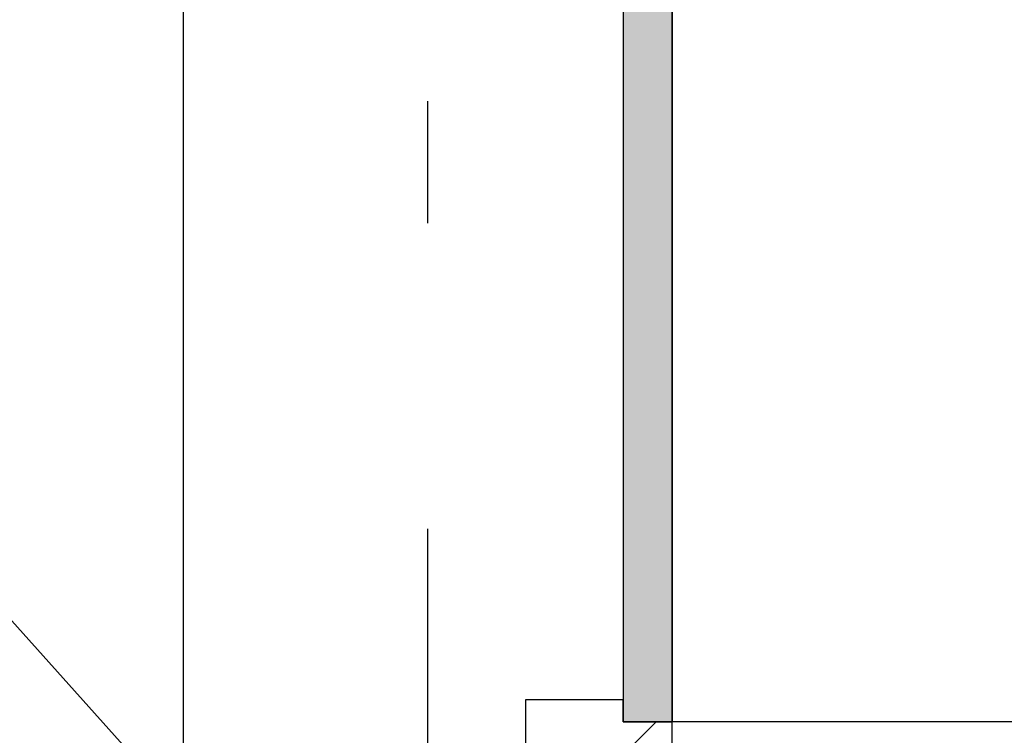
# Model space of a CAD drawing. Extents: x 2 to 87, y -108 to 11.
# Tile 115 of 256: x 21.394 to 22.199, y -60.277 to -59.691. Entities that reach past the tile are written whole.
import ezdxf

# ---------------------------------------------------------------- set-up
doc = ezdxf.new("R2010")
doc.units = 0
doc.header["$MEASUREMENT"] = 0
doc.linetypes.add('DASHDOT', pattern=[1, 0.5, -0.25, 0, -0.25])
for name, color, linetype in [('10', 7, 'CONTINUOUS'), ('16', 7, 'CONTINUOUS'), ('2', 7, 'CONTINUOUS'), ('30', 7, 'CONTINUOUS'), ('5', 7, 'CONTINUOUS'), ('8', 7, 'CONTINUOUS')]:
    doc.layers.add(name, color=color, linetype=linetype)

# ---------------------------------------------------------------- blocks, each defined once
blk = doc.blocks.new('*N201')
at = {"layer": '8', "color": 62, "linetype": 'Continuous'}
for p, q in [((0.2, 0.745), (0.16, 0.745)), ((0.16, 0.745), (0.16, -0.141)), ((0.2, 0.745), (0.2, -0.141)), ((0.2, -0.141), (0.16, -0.141))]:
    blk.add_line(p, q, dxfattribs=at)
for points in [[(0.2, 0.745), (0.16, 0.745), (0.16, -0.141)], [(0.2, 0.745), (0.2, -0.141), (0.16, -0.141)], [(0.16, 0.745), (0.16, 0.745), (0.16, -0.141)], [(0.2, 0.745), (0.2, 0.745), (0.2, -0.141)]]:
    blk.add_solid(points, dxfattribs=at)

msp = doc.modelspace()

# ---------------------------------------------------------------- linework, layer by layer
at = {"layer": '10', "color": 7, "linetype": 'Continuous'}
msp.add_line((9.8169, -47.3155), (49.3917, -91.3265), dxfattribs=at)
at = {"layer": '16', "color": 62, "linetype": 'Continuous'}
msp.add_line((22.8136, -60.2655), (21.9276, -60.2655), dxfattribs=at)
msp.add_arc((21.9276, -60.2655), 0.886, 360, 90, dxfattribs=at)
at = {"layer": '2', "color": 62, "linetype": 'Continuous'}
msp.add_line((21.5276, -47.4575), (21.5276, -65.9075), dxfattribs=at)
at = {"layer": '30', "color": 62, "linetype": 'Continuous'}
for p, q in [((21.8076, -60.2475), (21.8076, -60.2875)), ((21.8876, -60.2475), (21.8076, -60.2475)), ((21.8876, -60.2655), (21.8876, -60.2475)), ((21.9276, -60.2655), (21.8876, -60.2655)), ((21.9276, -60.2875), (21.9276, -60.2655))]:
    msp.add_line(p, q, dxfattribs=at)
at = {"layer": '5', "color": 7, "linetype": 'DASHDOT'}
msp.add_line((21.7276, -7.3075), (21.7276, -96.5075), dxfattribs=at)
at = {"layer": '8', "color": 62, "linetype": 'Continuous'}
for p, q in [((21.8876, -59.3795), (21.8876, -60.2655)), ((21.9276, -60.2655), (21.9276, -59.3795)), ((21.8876, -60.2655), (21.9276, -60.2655)), ((21.8925, -60.2875), (21.9145, -60.2655))]:
    msp.add_line(p, q, dxfattribs=at)

# ---------------------------------------------------------------- block references
msp.add_blockref('*N201', (21.7276, -60.1245), dxfattribs=at)

doc.saveas('drawing.dxf')
